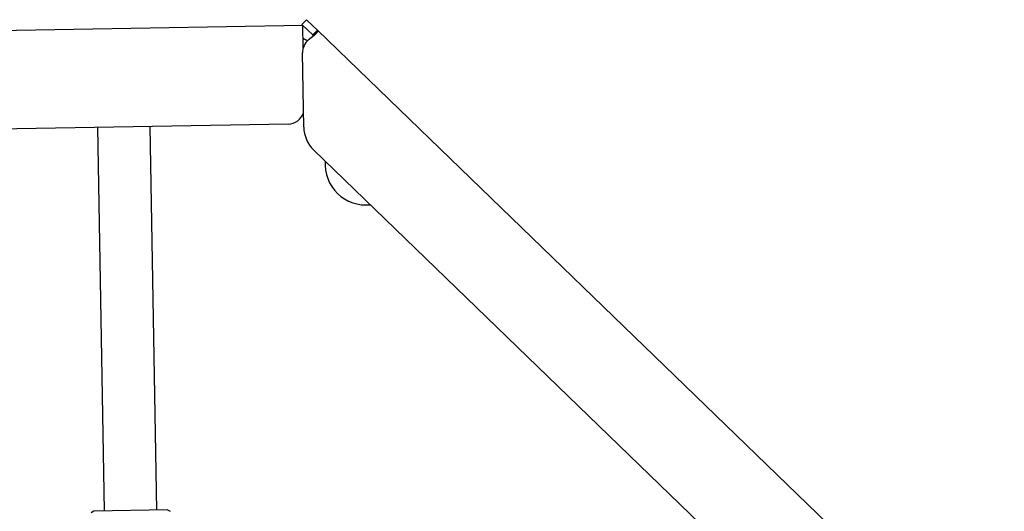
# Model space of a CAD drawing. Extents: x 1073 to 6773, y 6241 to 11416.
# Tile 54 of 60: x 5930 to 6229, y 8224 to 8374. Entities that reach past the tile are written whole.
import ezdxf

# ---------------------------------------------------------------- set-up
doc = ezdxf.new("R2010")
doc.units = 0
doc.layers.get('0').update_dxf_attribs({"linetype": 'CONTINUOUS'})

msp = doc.modelspace()

# ---------------------------------------------------------------- linework, layer by layer
for p, q in [((6016.97, 8373.53), (6015.58, 8372.09)), ((6016.97, 8373.53), (6018.76, 8371.79)), ((4651.05, 8348.01), (6015.84, 8371.83)), ((6017.37, 8370.35), (6015.58, 8372.09)), ((6015.96, 8365.02), (6015.84, 8371.83)), ((6018.87, 8368.91), (6017.37, 8370.35)), ((6018.76, 8371.79), (6020.26, 8370.34)), ((6018.87, 8368.91), (6019.25, 8369.29)), ((6019.25, 8369.29), (6020.26, 8370.34)), ((6020.26, 8370.34), (6229.47, 8168.31)), ((6016.12, 8340.88), (6015.73, 8363.43)), ((6011.36, 8341.75), (4656.57, 8318.1)), ((5955.41, 8224.06), (5953.37, 8340.74)), ((5971.41, 8224.34), (5969.37, 8341.02)), ((6193.05, 8165.95), (6019.17, 8333.86)), ((5952.16, 8224), (5951.42, 8223.55)), ((5974.66, 8224.39), (5952.16, 8224)), ((5974.66, 8224.39), (5975.41, 8223.97))]:
    msp.add_line(p, q)
for points in [[(6020.26, 8370.34, 0), (6020.26, 8370.34, 0), (6020.27, 8370.34, 0), (6020.27, 8370.34, 0), (6020.27, 8370.33, 0), (6020.27, 8370.33, 0), (6020.28, 8370.33, 0), (6020.28, 8370.33, 0), (6020.28, 8370.32, 0), (6020.28, 8370.32, 0), (6020.29, 8370.32, 0), (6020.29, 8370.31, 0), (6020.29, 8370.31, 0), (6020.29, 8370.31, 0), (6020.29, 8370.31, 0), (6020.3, 8370.3, 0), (6020.3, 8370.3, 0), (6020.3, 8370.3, 0), (6020.3, 8370.29, 0), (6020.3, 8370.29, 0), (6020.31, 8370.29, 0), (6020.31, 8370.29, 0), (6020.31, 8370.28, 0), (6020.31, 8370.28, 0), (6020.31, 8370.28, 0), (6020.31, 8370.27, 0), (6020.32, 8370.27, 0), (6020.32, 8370.27, 0), (6020.32, 8370.26, 0), (6020.32, 8370.26, 0), (6020.32, 8370.26, 0), (6020.32, 8370.26, 0), (6020.32, 8370.25, 0), (6020.33, 8370.25, 0), (6020.33, 8370.25, 0), (6020.33, 8370.24, 0), (6020.33, 8370.24, 0), (6020.33, 8370.24, 0), (6020.33, 8370.23, 0), (6020.33, 8370.23, 0), (6020.33, 8370.23, 0), (6020.33, 8370.22, 0), (6020.33, 8370.22, 0), (6020.34, 8370.22, 0), (6020.34, 8370.21, 0), (6020.34, 8370.21, 0), (6020.34, 8370.21, 0), (6020.34, 8370.2, 0), (6020.34, 8370.2, 0), (6020.34, 8370.2, 0), (6020.34, 8370.19, 0), (6020.34, 8370.19, 0), (6020.34, 8370.18, 0), (6020.34, 8370.18, 0), (6020.34, 8370.18, 0), (6020.34, 8370.17, 0), (6020.34, 8370.17, 0), (6020.34, 8370.17, 0), (6020.34, 8370.16, 0), (6020.34, 8370.16, 0), (6020.34, 8370.16, 0), (6020.34, 8370.15, 0), (6020.34, 8370.15, 0), (6020.34, 8370.14, 0), (6020.34, 8370.14, 0), (6020.34, 8370.14, 0), (6020.34, 8370.13, 0), (6020.34, 8370.13, 0), (6020.34, 8370.12, 0), (6020.34, 8370.12, 0), (6020.34, 8370.12, 0), (6020.34, 8370.11, 0), (6020.34, 8370.11, 0), (6020.34, 8370.1, 0), (6020.34, 8370.1, 0), (6020.34, 8370.1, 0), (6020.34, 8370.09, 0), (6020.34, 8370.09, 0), (6020.34, 8370.08, 0), (6020.34, 8370.08, 0), (6020.34, 8370.08, 0), (6020.34, 8370.07, 0), (6020.33, 8370.07, 0), (6020.33, 8370.06, 0), (6020.33, 8370.06, 0), (6020.33, 8370.05, 0), (6020.33, 8370.05, 0), (6020.33, 8370.05, 0), (6020.33, 8370.04, 0), (6020.33, 8370.04, 0), (6020.33, 8370.03, 0), (6020.33, 8370.03, 0), (6020.32, 8370.02, 0), (6020.32, 8370.02, 0), (6020.32, 8370.02, 0), (6020.32, 8370.01, 0), (6020.32, 8370.01, 0), (6020.32, 8370, 0), (6020.32, 8370, 0), (6020.31, 8369.99, 0), (6020.31, 8369.99, 0), (6020.31, 8369.98, 0), (6020.31, 8369.98, 0), (6020.31, 8369.97, 0), (6020.31, 8369.97, 0), (6020.3, 8369.97, 0), (6020.3, 8369.96, 0), (6020.3, 8369.96, 0), (6020.3, 8369.95, 0), (6020.3, 8369.95, 0), (6020.29, 8369.94, 0), (6020.29, 8369.94, 0), (6020.29, 8369.93, 0), (6020.29, 8369.93, 0), (6020.29, 8369.92, 0), (6020.28, 8369.92, 0), (6020.28, 8369.91, 0), (6020.28, 8369.91, 0), (6020.28, 8369.9, 0), (6020.27, 8369.9, 0), (6020.27, 8369.89, 0), (6020.27, 8369.89, 0), (6020.27, 8369.88, 0), (6020.26, 8369.88, 0), (6020.26, 8369.87, 0), (6020.26, 8369.87, 0), (6020.26, 8369.86, 0), (6020.25, 8369.86, 0), (6020.25, 8369.85, 0), (6020.25, 8369.85, 0), (6020.25, 8369.84, 0), (6020.24, 8369.84, 0), (6020.24, 8369.83, 0), (6020.24, 8369.83, 0), (6020.23, 8369.82, 0), (6020.23, 8369.82, 0), (6020.23, 8369.81, 0), (6020.23, 8369.81, 0), (6020.22, 8369.8, 0), (6020.22, 8369.79, 0), (6020.22, 8369.79, 0), (6020.21, 8369.78, 0), (6020.21, 8369.78, 0), (6020.21, 8369.77, 0), (6020.2, 8369.77, 0), (6020.2, 8369.76, 0), (6020.2, 8369.76, 0), (6020.19, 8369.75, 0), (6020.19, 8369.75, 0), (6020.19, 8369.74, 0), (6020.18, 8369.73, 0), (6020.18, 8369.73, 0), (6020.17, 8369.72, 0), (6020.17, 8369.72, 0), (6020.17, 8369.71, 0), (6020.16, 8369.71, 0), (6020.16, 8369.7, 0), (6020.16, 8369.7, 0), (6020.15, 8369.69, 0), (6020.15, 8369.68, 0), (6020.14, 8369.68, 0), (6020.14, 8369.67, 0), (6020.14, 8369.67, 0), (6020.13, 8369.66, 0), (6020.13, 8369.65, 0), (6020.12, 8369.65, 0), (6020.12, 8369.64, 0), (6020.11, 8369.64, 0), (6020.11, 8369.63, 0), (6020.11, 8369.63, 0), (6020.1, 8369.62, 0), (6020.1, 8369.61, 0), (6020.09, 8369.61, 0), (6020.09, 8369.6, 0), (6020.08, 8369.6, 0), (6020.08, 8369.59, 0), (6020.07, 8369.58, 0), (6020.07, 8369.58, 0), (6020.06, 8369.57, 0), (6020.06, 8369.57, 0), (6020.05, 8369.56, 0), (6020.05, 8369.55, 0), (6020.05, 8369.55, 0), (6020.04, 8369.54, 0), (6020.04, 8369.53, 0), (6020.03, 8369.53, 0), (6020.03, 8369.52, 0), (6020.02, 8369.52, 0), (6020.02, 8369.51, 0), (6020.01, 8369.5, 0), (6020.01, 8369.5, 0), (6020, 8369.49, 0), (6019.99, 8369.48, 0), (6019.99, 8369.48, 0), (6019.98, 8369.47, 0), (6019.98, 8369.47, 0), (6019.97, 8369.46, 0), (6019.97, 8369.45, 0), (6019.96, 8369.45, 0), (6019.96, 8369.44, 0), (6019.95, 8369.43, 0), (6019.95, 8369.43, 0), (6019.94, 8369.42, 0), (6019.93, 8369.41, 0), (6019.93, 8369.41, 0), (6019.92, 8369.4, 0), (6019.92, 8369.39, 0), (6019.91, 8369.39, 0), (6019.91, 8369.38, 0), (6019.9, 8369.37, 0), (6019.89, 8369.37, 0), (6019.89, 8369.36, 0), (6019.88, 8369.36, 0), (6019.88, 8369.35, 0), (6019.87, 8369.34, 0), (6019.86, 8369.34, 0), (6019.86, 8369.33, 0), (6019.85, 8369.32, 0), (6019.85, 8369.32, 0), (6019.84, 8369.31, 0), (6019.83, 8369.3, 0), (6019.83, 8369.29, 0), (6019.82, 8369.29, 0), (6019.82, 8369.28, 0), (6019.81, 8369.27, 0), (6019.8, 8369.27, 0), (6019.8, 8369.26, 0), (6019.79, 8369.25, 0), (6019.78, 8369.25, 0), (6019.78, 8369.24, 0), (6019.77, 8369.23, 0), (6019.76, 8369.23, 0), (6019.76, 8369.22, 0), (6019.75, 8369.21, 0), (6019.74, 8369.21, 0), (6019.74, 8369.2, 0), (6019.73, 8369.19, 0), (6019.72, 8369.19, 0), (6019.72, 8369.18, 0), (6019.71, 8369.17, 0), (6019.7, 8369.16, 0), (6019.7, 8369.16, 0), (6019.69, 8369.15, 0), (6019.68, 8369.14, 0), (6019.67, 8369.14, 0), (6019.67, 8369.13, 0), (6019.66, 8369.12, 0), (6019.65, 8369.11, 0), (6019.65, 8369.11, 0), (6019.64, 8369.1, 0), (6019.63, 8369.09, 0), (6019.62, 8369.09, 0), (6019.62, 8369.08, 0), (6019.61, 8369.07, 0), (6019.6, 8369.07, 0), (6019.6, 8369.06, 0), (6019.59, 8369.05, 0), (6019.58, 8369.04, 0), (6019.57, 8369.04, 0), (6019.57, 8369.03, 0), (6019.56, 8369.02, 0), (6019.55, 8369.01, 0), (6019.54, 8369.01, 0), (6019.54, 8369, 0), (6019.53, 8368.99, 0), (6019.52, 8368.99, 0), (6019.51, 8368.98, 0), (6019.5, 8368.97, 0), (6019.5, 8368.96, 0), (6019.49, 8368.96, 0), (6019.48, 8368.95, 0), (6019.47, 8368.94, 0), (6019.47, 8368.93, 0), (6019.46, 8368.93, 0), (6019.45, 8368.92, 0), (6019.44, 8368.91, 0), (6019.43, 8368.9, 0), (6019.43, 8368.9, 0), (6019.42, 8368.89, 0), (6019.41, 8368.88, 0), (6019.4, 8368.87, 0), (6019.39, 8368.87, 0), (6019.38, 8368.86, 0), (6019.38, 8368.85, 0), (6019.37, 8368.84, 0), (6019.36, 8368.84, 0), (6019.35, 8368.83, 0), (6019.34, 8368.82, 0), (6019.33, 8368.81, 0), (6019.33, 8368.81, 0), (6019.32, 8368.8, 0), (6019.31, 8368.79, 0), (6019.3, 8368.78, 0), (6019.29, 8368.78, 0), (6019.28, 8368.77, 0), (6019.27, 8368.76, 0), (6019.27, 8368.75, 0), (6019.26, 8368.75, 0), (6019.25, 8368.74, 0), (6019.24, 8368.73, 0), (6019.23, 8368.72, 0), (6019.22, 8368.72, 0), (6019.21, 8368.71, 0), (6019.21, 8368.7, 0), (6019.2, 8368.69, 0), (6019.19, 8368.69, 0), (6019.18, 8368.68, 0), (6019.17, 8368.67, 0), (6019.16, 8368.66, 0), (6019.15, 8368.66, 0), (6019.14, 8368.65, 0), (6019.13, 8368.64, 0), (6019.12, 8368.63, 0), (6019.12, 8368.62, 0), (6019.11, 8368.62, 0), (6019.1, 8368.61, 0), (6019.09, 8368.6, 0), (6019.08, 8368.59, 0), (6019.07, 8368.59, 0), (6019.06, 8368.58, 0), (6019.05, 8368.57, 0), (6019.04, 8368.56, 0), (6019.03, 8368.56, 0), (6019.02, 8368.55, 0), (6019.01, 8368.54, 0), (6019, 8368.53, 0), (6019, 8368.52, 0), (6018.99, 8368.52, 0), (6018.98, 8368.51, 0), (6018.97, 8368.5, 0), (6018.96, 8368.49, 0), (6018.95, 8368.49, 0), (6018.94, 8368.48, 0), (6018.93, 8368.47, 0), (6018.92, 8368.46, 0), (6018.91, 8368.45, 0), (6018.9, 8368.45, 0), (6018.89, 8368.44, 0), (6018.88, 8368.43, 0), (6018.87, 8368.42, 0), (6018.86, 8368.42, 0), (6018.85, 8368.41, 0), (6018.84, 8368.4, 0), (6018.83, 8368.39, 0), (6018.82, 8368.38, 0), (6018.81, 8368.38, 0), (6018.8, 8368.37, 0), (6018.79, 8368.36, 0), (6018.78, 8368.35, 0), (6018.77, 8368.35, 0), (6018.76, 8368.34, 0), (6018.75, 8368.33, 0), (6018.74, 8368.32, 0), (6018.73, 8368.32, 0), (6018.72, 8368.31, 0), (6018.71, 8368.3, 0), (6018.7, 8368.29, 0), (6018.69, 8368.28, 0), (6018.68, 8368.28, 0), (6018.67, 8368.27, 0), (6018.66, 8368.26, 0), (6018.65, 8368.25, 0), (6018.64, 8368.25, 0), (6018.63, 8368.24, 0), (6018.62, 8368.23, 0), (6018.61, 8368.22, 0), (6018.6, 8368.21, 0), (6018.59, 8368.21, 0), (6018.58, 8368.2, 0), (6018.57, 8368.19, 0), (6018.56, 8368.18, 0), (6018.55, 8368.18, 0), (6018.54, 8368.17, 0), (6018.53, 8368.16, 0), (6018.52, 8368.15, 0), (6018.51, 8368.14, 0), (6018.5, 8368.14, 0), (6018.49, 8368.13, 0), (6018.47, 8368.12, 0), (6018.46, 8368.11, 0), (6018.45, 8368.11, 0), (6018.44, 8368.1, 0), (6018.43, 8368.09, 0), (6018.42, 8368.08, 0)], [(6017.26, 8367.12, 0), (6017.25, 8367.12, 0), (6017.24, 8367.13, 0), (6017.23, 8367.13, 0), (6017.22, 8367.13, 0), (6017.22, 8367.14, 0), (6017.21, 8367.14, 0), (6017.2, 8367.15, 0), (6017.19, 8367.15, 0), (6017.18, 8367.15, 0), (6017.17, 8367.16, 0), (6017.16, 8367.16, 0), (6017.15, 8367.16, 0), (6017.15, 8367.17, 0), (6017.14, 8367.17, 0), (6017.13, 8367.17, 0), (6017.12, 8367.18, 0), (6017.11, 8367.18, 0), (6017.1, 8367.19, 0), (6017.09, 8367.19, 0), (6017.08, 8367.19, 0), (6017.08, 8367.2, 0), (6017.07, 8367.2, 0), (6017.06, 8367.2, 0), (6017.05, 8367.21, 0), (6017.04, 8367.21, 0), (6017.03, 8367.21, 0), (6017.03, 8367.22, 0), (6017.02, 8367.22, 0), (6017.01, 8367.23, 0), (6017, 8367.23, 0), (6016.99, 8367.23, 0), (6016.98, 8367.24, 0), (6016.97, 8367.24, 0), (6016.97, 8367.24, 0), (6016.96, 8367.25, 0), (6016.95, 8367.25, 0), (6016.94, 8367.25, 0), (6016.93, 8367.26, 0), (6016.92, 8367.26, 0), (6016.92, 8367.27, 0), (6016.91, 8367.27, 0), (6016.9, 8367.27, 0), (6016.89, 8367.28, 0), (6016.88, 8367.28, 0), (6016.88, 8367.28, 0), (6016.87, 8367.29, 0), (6016.86, 8367.29, 0), (6016.85, 8367.3, 0), (6016.84, 8367.3, 0), (6016.84, 8367.3, 0), (6016.83, 8367.31, 0), (6016.82, 8367.31, 0), (6016.81, 8367.31, 0), (6016.8, 8367.32, 0), (6016.8, 8367.32, 0), (6016.79, 8367.32, 0), (6016.78, 8367.33, 0), (6016.77, 8367.33, 0), (6016.77, 8367.34, 0), (6016.76, 8367.34, 0), (6016.75, 8367.34, 0), (6016.74, 8367.35, 0), (6016.74, 8367.35, 0), (6016.73, 8367.35, 0), (6016.72, 8367.36, 0), (6016.71, 8367.36, 0), (6016.71, 8367.36, 0), (6016.7, 8367.37, 0), (6016.69, 8367.37, 0), (6016.68, 8367.37, 0), (6016.68, 8367.38, 0), (6016.67, 8367.38, 0), (6016.66, 8367.39, 0), (6016.66, 8367.39, 0), (6016.65, 8367.39, 0), (6016.64, 8367.4, 0), (6016.64, 8367.4, 0), (6016.63, 8367.4, 0), (6016.62, 8367.41, 0), (6016.62, 8367.41, 0), (6016.61, 8367.41, 0), (6016.6, 8367.42, 0), (6016.6, 8367.42, 0), (6016.59, 8367.42, 0), (6016.58, 8367.43, 0), (6016.58, 8367.43, 0), (6016.57, 8367.43, 0), (6016.56, 8367.44, 0), (6016.56, 8367.44, 0), (6016.55, 8367.44, 0), (6016.54, 8367.45, 0), (6016.54, 8367.45, 0), (6016.53, 8367.45, 0), (6016.53, 8367.45, 0), (6016.52, 8367.46, 0), (6016.51, 8367.46, 0), (6016.51, 8367.46, 0), (6016.5, 8367.47, 0), (6016.5, 8367.47, 0), (6016.49, 8367.47, 0), (6016.48, 8367.48, 0), (6016.48, 8367.48, 0), (6016.47, 8367.48, 0), (6016.47, 8367.49, 0), (6016.46, 8367.49, 0), (6016.45, 8367.49, 0), (6016.45, 8367.5, 0), (6016.44, 8367.5, 0), (6016.44, 8367.5, 0), (6016.43, 8367.5, 0), (6016.43, 8367.51, 0), (6016.42, 8367.51, 0), (6016.42, 8367.51, 0), (6016.41, 8367.52, 0), (6016.41, 8367.52, 0), (6016.4, 8367.52, 0), (6016.4, 8367.53, 0), (6016.39, 8367.53, 0), (6016.38, 8367.53, 0), (6016.38, 8367.53, 0), (6016.37, 8367.54, 0), (6016.37, 8367.54, 0), (6016.36, 8367.54, 0), (6016.36, 8367.55, 0), (6016.35, 8367.55, 0), (6016.35, 8367.55, 0), (6016.34, 8367.55, 0), (6016.34, 8367.56, 0), (6016.34, 8367.56, 0), (6016.33, 8367.56, 0), (6016.33, 8367.56, 0), (6016.32, 8367.57, 0), (6016.32, 8367.57, 0), (6016.31, 8367.57, 0), (6016.31, 8367.58, 0), (6016.3, 8367.58, 0), (6016.3, 8367.58, 0), (6016.29, 8367.58, 0), (6016.29, 8367.59, 0), (6016.28, 8367.59, 0), (6016.28, 8367.59, 0), (6016.28, 8367.59, 0), (6016.27, 8367.6, 0), (6016.27, 8367.6, 0), (6016.26, 8367.6, 0), (6016.26, 8367.6, 0), (6016.25, 8367.61, 0), (6016.25, 8367.61, 0), (6016.25, 8367.61, 0), (6016.24, 8367.61, 0), (6016.24, 8367.62, 0), (6016.23, 8367.62, 0), (6016.23, 8367.62, 0), (6016.23, 8367.62, 0), (6016.22, 8367.63, 0), (6016.22, 8367.63, 0), (6016.21, 8367.63, 0), (6016.21, 8367.63, 0), (6016.21, 8367.63, 0), (6016.2, 8367.64, 0), (6016.2, 8367.64, 0), (6016.2, 8367.64, 0), (6016.19, 8367.64, 0), (6016.19, 8367.65, 0), (6016.18, 8367.65, 0), (6016.18, 8367.65, 0), (6016.18, 8367.65, 0), (6016.17, 8367.66, 0), (6016.17, 8367.66, 0), (6016.17, 8367.66, 0), (6016.16, 8367.66, 0), (6016.16, 8367.66, 0), (6016.16, 8367.67, 0), (6016.15, 8367.67, 0), (6016.15, 8367.67, 0), (6016.15, 8367.67, 0), (6016.14, 8367.67, 0), (6016.14, 8367.68, 0), (6016.14, 8367.68, 0), (6016.13, 8367.68, 0), (6016.13, 8367.68, 0), (6016.13, 8367.69, 0), (6016.12, 8367.69, 0), (6016.12, 8367.69, 0), (6016.12, 8367.69, 0), (6016.11, 8367.69, 0), (6016.11, 8367.7, 0), (6016.11, 8367.7, 0), (6016.1, 8367.7, 0), (6016.1, 8367.7, 0), (6016.1, 8367.7, 0), (6016.09, 8367.7, 0), (6016.09, 8367.71, 0), (6016.09, 8367.71, 0), (6016.09, 8367.71, 0), (6016.08, 8367.71, 0), (6016.08, 8367.71, 0), (6016.08, 8367.72, 0), (6016.07, 8367.72, 0), (6016.07, 8367.72, 0), (6016.07, 8367.72, 0), (6016.07, 8367.72, 0), (6016.06, 8367.73, 0), (6016.06, 8367.73, 0), (6016.06, 8367.73, 0), (6016.06, 8367.73, 0), (6016.05, 8367.73, 0), (6016.05, 8367.73, 0), (6016.05, 8367.74, 0), (6016.05, 8367.74, 0), (6016.04, 8367.74, 0), (6016.04, 8367.74, 0), (6016.04, 8367.74, 0), (6016.04, 8367.74, 0), (6016.03, 8367.75, 0), (6016.03, 8367.75, 0), (6016.03, 8367.75, 0), (6016.03, 8367.75, 0), (6016.02, 8367.75, 0), (6016.02, 8367.75, 0), (6016.02, 8367.76, 0), (6016.02, 8367.76, 0), (6016.01, 8367.76, 0), (6016.01, 8367.76, 0), (6016.01, 8367.76, 0), (6016.01, 8367.76, 0), (6016.01, 8367.76, 0), (6016, 8367.77, 0), (6016, 8367.77, 0), (6016, 8367.77, 0), (6016, 8367.77, 0), (6016, 8367.77, 0), (6015.99, 8367.77, 0), (6015.99, 8367.77, 0), (6015.99, 8367.78, 0), (6015.99, 8367.78, 0), (6015.99, 8367.78, 0), (6015.98, 8367.78, 0), (6015.98, 8367.78, 0), (6015.98, 8367.78, 0), (6015.98, 8367.78, 0), (6015.98, 8367.79, 0), (6015.97, 8367.79, 0), (6015.97, 8367.79, 0), (6015.97, 8367.79, 0), (6015.97, 8367.79, 0), (6015.97, 8367.79, 0), (6015.97, 8367.79, 0), (6015.96, 8367.79, 0), (6015.96, 8367.79, 0), (6015.96, 8367.8, 0), (6015.96, 8367.8, 0), (6015.96, 8367.8, 0), (6015.96, 8367.8, 0), (6015.96, 8367.8, 0), (6015.95, 8367.8, 0), (6015.95, 8367.8, 0), (6015.95, 8367.8, 0), (6015.95, 8367.8, 0), (6015.95, 8367.81, 0), (6015.95, 8367.81, 0), (6015.95, 8367.81, 0), (6015.94, 8367.81, 0), (6015.94, 8367.81, 0), (6015.94, 8367.81, 0), (6015.94, 8367.81, 0), (6015.94, 8367.81, 0), (6015.94, 8367.81, 0), (6015.94, 8367.81, 0), (6015.94, 8367.81, 0), (6015.93, 8367.82, 0), (6015.93, 8367.82, 0), (6015.93, 8367.82, 0), (6015.93, 8367.82, 0), (6015.93, 8367.82, 0), (6015.93, 8367.82, 0), (6015.93, 8367.82, 0), (6015.93, 8367.82, 0), (6015.93, 8367.82, 0), (6015.93, 8367.82, 0), (6015.93, 8367.82, 0), (6015.92, 8367.82, 0), (6015.92, 8367.82, 0), (6015.92, 8367.82, 0), (6015.92, 8367.82, 0), (6015.92, 8367.83, 0), (6015.92, 8367.83, 0), (6015.92, 8367.83, 0), (6015.92, 8367.83, 0), (6015.92, 8367.83, 0), (6015.92, 8367.83, 0), (6015.92, 8367.83, 0), (6015.92, 8367.83, 0), (6015.92, 8367.83, 0), (6015.92, 8367.83, 0), (6015.92, 8367.83, 0), (6015.91, 8367.83, 0), (6015.91, 8367.83, 0), (6015.91, 8367.83, 0), (6015.91, 8367.83, 0), (6015.91, 8367.83, 0), (6015.91, 8367.83, 0), (6015.91, 8367.83, 0), (6015.91, 8367.83, 0), (6015.91, 8367.83, 0), (6015.91, 8367.83, 0), (6015.91, 8367.83, 0), (6015.91, 8367.83, 0), (6015.91, 8367.83, 0), (6015.91, 8367.83, 0), (6015.91, 8367.83, 0), (6015.91, 8367.83, 0), (6015.91, 8367.83, 0), (6015.91, 8367.83, 0), (6015.91, 8367.83, 0), (6015.91, 8367.83, 0), (6015.91, 8367.83, 0), (6015.91, 8367.83, 0), (6015.91, 8367.83, 0)], [(6018.42, 8368.08, 0), (6018.42, 8368.08, 0), (6018.41, 8368.08, 0), (6018.41, 8368.07, 0), (6018.4, 8368.07, 0), (6018.4, 8368.07, 0), (6018.39, 8368.06, 0), (6018.39, 8368.06, 0), (6018.38, 8368.06, 0), (6018.38, 8368.05, 0), (6018.38, 8368.05, 0), (6018.37, 8368.05, 0), (6018.37, 8368.04, 0), (6018.36, 8368.04, 0), (6018.36, 8368.04, 0), (6018.35, 8368.03, 0), (6018.35, 8368.03, 0), (6018.34, 8368.03, 0), (6018.34, 8368.02, 0), (6018.33, 8368.02, 0), (6018.33, 8368.01, 0), (6018.33, 8368.01, 0), (6018.32, 8368.01, 0), (6018.32, 8368, 0), (6018.31, 8368, 0), (6018.31, 8368, 0), (6018.3, 8367.99, 0), (6018.3, 8367.99, 0), (6018.29, 8367.99, 0), (6018.29, 8367.98, 0), (6018.28, 8367.98, 0), (6018.28, 8367.98, 0), (6018.28, 8367.97, 0), (6018.27, 8367.97, 0), (6018.27, 8367.97, 0), (6018.26, 8367.96, 0), (6018.26, 8367.96, 0), (6018.25, 8367.96, 0), (6018.25, 8367.95, 0), (6018.24, 8367.95, 0), (6018.24, 8367.95, 0), (6018.23, 8367.94, 0), (6018.23, 8367.94, 0), (6018.23, 8367.94, 0), (6018.22, 8367.93, 0), (6018.22, 8367.93, 0), (6018.21, 8367.93, 0), (6018.21, 8367.92, 0), (6018.2, 8367.92, 0), (6018.2, 8367.92, 0), (6018.19, 8367.91, 0), (6018.19, 8367.91, 0), (6018.18, 8367.9, 0), (6018.18, 8367.9, 0), (6018.18, 8367.9, 0), (6018.17, 8367.89, 0), (6018.17, 8367.89, 0), (6018.16, 8367.89, 0), (6018.16, 8367.88, 0), (6018.15, 8367.88, 0), (6018.15, 8367.88, 0), (6018.14, 8367.87, 0), (6018.14, 8367.87, 0), (6018.13, 8367.87, 0), (6018.13, 8367.86, 0), (6018.13, 8367.86, 0), (6018.12, 8367.86, 0), (6018.12, 8367.85, 0), (6018.11, 8367.85, 0), (6018.11, 8367.84, 0), (6018.1, 8367.84, 0), (6018.1, 8367.84, 0), (6018.09, 8367.83, 0), (6018.09, 8367.83, 0), (6018.08, 8367.83, 0), (6018.08, 8367.82, 0), (6018.08, 8367.82, 0), (6018.07, 8367.82, 0), (6018.07, 8367.81, 0), (6018.06, 8367.81, 0), (6018.06, 8367.81, 0), (6018.05, 8367.8, 0), (6018.05, 8367.8, 0), (6018.04, 8367.79, 0), (6018.04, 8367.79, 0), (6018.04, 8367.79, 0), (6018.03, 8367.78, 0), (6018.03, 8367.78, 0), (6018.02, 8367.78, 0), (6018.02, 8367.77, 0), (6018.01, 8367.77, 0), (6018.01, 8367.77, 0), (6018, 8367.76, 0), (6018, 8367.76, 0), (6017.99, 8367.75, 0), (6017.99, 8367.75, 0), (6017.99, 8367.75, 0), (6017.98, 8367.74, 0), (6017.98, 8367.74, 0), (6017.97, 8367.74, 0), (6017.97, 8367.73, 0), (6017.96, 8367.73, 0), (6017.96, 8367.73, 0), (6017.95, 8367.72, 0), (6017.95, 8367.72, 0), (6017.94, 8367.71, 0), (6017.94, 8367.71, 0), (6017.94, 8367.71, 0), (6017.93, 8367.7, 0), (6017.93, 8367.7, 0), (6017.92, 8367.7, 0), (6017.92, 8367.69, 0), (6017.91, 8367.69, 0), (6017.91, 8367.69, 0), (6017.9, 8367.68, 0), (6017.9, 8367.68, 0), (6017.9, 8367.67, 0), (6017.89, 8367.67, 0), (6017.89, 8367.67, 0), (6017.88, 8367.66, 0), (6017.88, 8367.66, 0), (6017.87, 8367.66, 0), (6017.87, 8367.65, 0), (6017.86, 8367.65, 0), (6017.86, 8367.64, 0), (6017.86, 8367.64, 0), (6017.85, 8367.64, 0), (6017.85, 8367.63, 0), (6017.84, 8367.63, 0), (6017.84, 8367.63, 0), (6017.83, 8367.62, 0), (6017.83, 8367.62, 0), (6017.82, 8367.61, 0), (6017.82, 8367.61, 0), (6017.82, 8367.61, 0), (6017.81, 8367.6, 0), (6017.81, 8367.6, 0), (6017.8, 8367.6, 0), (6017.8, 8367.59, 0), (6017.79, 8367.59, 0), (6017.79, 8367.58, 0), (6017.78, 8367.58, 0), (6017.78, 8367.58, 0), (6017.78, 8367.57, 0), (6017.77, 8367.57, 0), (6017.77, 8367.57, 0), (6017.76, 8367.56, 0), (6017.76, 8367.56, 0), (6017.75, 8367.55, 0), (6017.75, 8367.55, 0), (6017.74, 8367.55, 0), (6017.74, 8367.54, 0), (6017.74, 8367.54, 0), (6017.73, 8367.54, 0), (6017.73, 8367.53, 0), (6017.72, 8367.53, 0), (6017.72, 8367.52, 0), (6017.71, 8367.52, 0), (6017.71, 8367.52, 0), (6017.7, 8367.51, 0), (6017.7, 8367.51, 0), (6017.7, 8367.5, 0), (6017.69, 8367.5, 0), (6017.69, 8367.5, 0), (6017.68, 8367.49, 0), (6017.68, 8367.49, 0), (6017.67, 8367.49, 0), (6017.67, 8367.48, 0), (6017.66, 8367.48, 0), (6017.66, 8367.47, 0), (6017.66, 8367.47, 0), (6017.65, 8367.47, 0), (6017.65, 8367.46, 0), (6017.64, 8367.46, 0), (6017.64, 8367.45, 0), (6017.63, 8367.45, 0), (6017.63, 8367.45, 0), (6017.62, 8367.44, 0), (6017.62, 8367.44, 0), (6017.62, 8367.44, 0), (6017.61, 8367.43, 0), (6017.61, 8367.43, 0), (6017.6, 8367.42, 0), (6017.6, 8367.42, 0), (6017.59, 8367.42, 0), (6017.59, 8367.41, 0), (6017.59, 8367.41, 0), (6017.58, 8367.4, 0), (6017.58, 8367.4, 0), (6017.57, 8367.4, 0), (6017.57, 8367.39, 0), (6017.56, 8367.39, 0)], [(6018.98, 8368.51, 0), (6018.98, 8368.51, 0), (6018.98, 8368.51, 0), (6018.98, 8368.52, 0), (6018.98, 8368.52, 0), (6018.98, 8368.52, 0), (6018.98, 8368.52, 0), (6018.98, 8368.52, 0), (6018.98, 8368.52, 0), (6018.98, 8368.53, 0), (6018.98, 8368.53, 0), (6018.98, 8368.53, 0), (6018.98, 8368.53, 0), (6018.98, 8368.53, 0), (6018.99, 8368.53, 0), (6018.99, 8368.54, 0), (6018.99, 8368.54, 0), (6018.99, 8368.54, 0), (6018.99, 8368.54, 0), (6018.99, 8368.54, 0), (6018.99, 8368.55, 0), (6018.99, 8368.55, 0), (6018.99, 8368.55, 0), (6018.99, 8368.55, 0), (6018.99, 8368.55, 0), (6018.99, 8368.55, 0), (6018.99, 8368.56, 0), (6018.99, 8368.56, 0), (6018.99, 8368.56, 0), (6018.99, 8368.56, 0), (6018.99, 8368.56, 0), (6018.99, 8368.56, 0), (6018.99, 8368.57, 0), (6018.99, 8368.57, 0), (6018.99, 8368.57, 0), (6018.99, 8368.57, 0), (6018.99, 8368.57, 0), (6018.99, 8368.58, 0), (6018.99, 8368.58, 0), (6018.99, 8368.58, 0), (6019, 8368.58, 0), (6019, 8368.58, 0), (6019, 8368.58, 0), (6019, 8368.59, 0), (6019, 8368.59, 0), (6019, 8368.59, 0), (6019, 8368.59, 0), (6019, 8368.59, 0), (6019, 8368.59, 0), (6019, 8368.6, 0), (6019, 8368.6, 0), (6019, 8368.6, 0), (6019, 8368.6, 0), (6019, 8368.6, 0), (6019, 8368.6, 0), (6019, 8368.61, 0), (6019, 8368.61, 0), (6019, 8368.61, 0), (6019, 8368.61, 0), (6019, 8368.61, 0), (6019, 8368.61, 0), (6019, 8368.62, 0), (6019, 8368.62, 0), (6019, 8368.62, 0), (6019, 8368.62, 0), (6019, 8368.62, 0), (6019, 8368.62, 0), (6019, 8368.63, 0), (6019, 8368.63, 0), (6019, 8368.63, 0), (6019, 8368.63, 0), (6019, 8368.63, 0), (6019, 8368.63, 0), (6019, 8368.64, 0), (6019, 8368.64, 0), (6019, 8368.64, 0), (6019, 8368.64, 0), (6019, 8368.64, 0), (6019, 8368.64, 0), (6019, 8368.65, 0), (6019, 8368.65, 0), (6019, 8368.65, 0), (6019, 8368.65, 0), (6019, 8368.65, 0), (6019, 8368.65, 0), (6019, 8368.66, 0), (6019, 8368.66, 0), (6019, 8368.66, 0), (6019, 8368.66, 0), (6019, 8368.66, 0), (6019, 8368.66, 0), (6019, 8368.67, 0), (6019, 8368.67, 0), (6019, 8368.67, 0), (6019, 8368.67, 0), (6019, 8368.67, 0), (6019, 8368.67, 0), (6019, 8368.67, 0), (6019, 8368.68, 0), (6019, 8368.68, 0), (6019, 8368.68, 0), (6019, 8368.68, 0), (6019, 8368.68, 0), (6019, 8368.68, 0), (6019, 8368.69, 0), (6019, 8368.69, 0), (6019, 8368.69, 0), (6019, 8368.69, 0), (6019, 8368.69, 0), (6018.99, 8368.69, 0), (6018.99, 8368.7, 0), (6018.99, 8368.7, 0), (6018.99, 8368.7, 0), (6018.99, 8368.7, 0), (6018.99, 8368.7, 0), (6018.99, 8368.7, 0), (6018.99, 8368.7, 0), (6018.99, 8368.71, 0), (6018.99, 8368.71, 0), (6018.99, 8368.71, 0), (6018.99, 8368.71, 0), (6018.99, 8368.71, 0), (6018.99, 8368.71, 0), (6018.99, 8368.72, 0), (6018.99, 8368.72, 0), (6018.99, 8368.72, 0), (6018.99, 8368.72, 0), (6018.99, 8368.72, 0), (6018.99, 8368.72, 0), (6018.99, 8368.73, 0), (6018.99, 8368.73, 0), (6018.99, 8368.73, 0), (6018.99, 8368.73, 0), (6018.99, 8368.73, 0), (6018.99, 8368.73, 0), (6018.98, 8368.73, 0), (6018.98, 8368.74, 0), (6018.98, 8368.74, 0), (6018.98, 8368.74, 0), (6018.98, 8368.74, 0), (6018.98, 8368.74, 0), (6018.98, 8368.74, 0), (6018.98, 8368.75, 0), (6018.98, 8368.75, 0), (6018.98, 8368.75, 0), (6018.98, 8368.75, 0), (6018.98, 8368.75, 0), (6018.98, 8368.75, 0), (6018.98, 8368.75, 0), (6018.98, 8368.76, 0), (6018.98, 8368.76, 0), (6018.98, 8368.76, 0), (6018.98, 8368.76, 0), (6018.97, 8368.76, 0), (6018.97, 8368.76, 0), (6018.97, 8368.76, 0), (6018.97, 8368.77, 0), (6018.97, 8368.77, 0), (6018.97, 8368.77, 0), (6018.97, 8368.77, 0), (6018.97, 8368.77, 0), (6018.97, 8368.77, 0), (6018.97, 8368.78, 0), (6018.97, 8368.78, 0), (6018.97, 8368.78, 0), (6018.97, 8368.78, 0), (6018.97, 8368.78, 0), (6018.97, 8368.78, 0), (6018.96, 8368.78, 0), (6018.96, 8368.79, 0), (6018.96, 8368.79, 0), (6018.96, 8368.79, 0), (6018.96, 8368.79, 0), (6018.96, 8368.79, 0), (6018.96, 8368.79, 0), (6018.96, 8368.79, 0), (6018.96, 8368.8, 0), (6018.96, 8368.8, 0), (6018.96, 8368.8, 0), (6018.96, 8368.8, 0), (6018.96, 8368.8, 0), (6018.95, 8368.8, 0), (6018.95, 8368.8, 0), (6018.95, 8368.81, 0), (6018.95, 8368.81, 0), (6018.95, 8368.81, 0), (6018.95, 8368.81, 0), (6018.95, 8368.81, 0), (6018.95, 8368.81, 0), (6018.95, 8368.81, 0), (6018.95, 8368.82, 0), (6018.95, 8368.82, 0), (6018.94, 8368.82, 0), (6018.94, 8368.82, 0), (6018.94, 8368.82, 0), (6018.94, 8368.82, 0), (6018.94, 8368.82, 0), (6018.94, 8368.83, 0), (6018.94, 8368.83, 0), (6018.94, 8368.83, 0), (6018.94, 8368.83, 0), (6018.94, 8368.83, 0), (6018.94, 8368.83, 0), (6018.93, 8368.83, 0), (6018.93, 8368.84, 0), (6018.93, 8368.84, 0), (6018.93, 8368.84, 0), (6018.93, 8368.84, 0), (6018.93, 8368.84, 0), (6018.93, 8368.84, 0), (6018.93, 8368.84, 0), (6018.93, 8368.85, 0), (6018.92, 8368.85, 0), (6018.92, 8368.85, 0), (6018.92, 8368.85, 0), (6018.92, 8368.85, 0), (6018.92, 8368.85, 0), (6018.92, 8368.85, 0), (6018.92, 8368.86, 0), (6018.92, 8368.86, 0), (6018.92, 8368.86, 0), (6018.92, 8368.86, 0), (6018.91, 8368.86, 0), (6018.91, 8368.86, 0), (6018.91, 8368.86, 0), (6018.91, 8368.86, 0), (6018.91, 8368.87, 0), (6018.91, 8368.87, 0), (6018.91, 8368.87, 0), (6018.91, 8368.87, 0), (6018.9, 8368.87, 0), (6018.9, 8368.87, 0), (6018.9, 8368.87, 0), (6018.9, 8368.88, 0), (6018.9, 8368.88, 0), (6018.9, 8368.88, 0), (6018.9, 8368.88, 0), (6018.9, 8368.88, 0), (6018.89, 8368.88, 0), (6018.89, 8368.88, 0), (6018.89, 8368.88, 0), (6018.89, 8368.89, 0), (6018.89, 8368.89, 0), (6018.89, 8368.89, 0), (6018.89, 8368.89, 0), (6018.89, 8368.89, 0), (6018.88, 8368.89, 0), (6018.88, 8368.89, 0), (6018.88, 8368.9, 0), (6018.88, 8368.9, 0), (6018.88, 8368.9, 0), (6018.88, 8368.9, 0), (6018.88, 8368.9, 0), (6018.88, 8368.9, 0), (6018.87, 8368.9, 0), (6018.87, 8368.91, 0)]]:
    msp.add_polyline3d(points)
for centre, radius, start, end in [((6020.73, 8363.52), 5, 129.2435, 181), ((6011.28, 8346.75), 5, 271, 342.4709), ((6026.12, 8341.05), 10, 181, 226), ((6035.08, 8329.66), 12.5, 175.968, 276.032)]:
    msp.add_arc(centre, radius, start, end)

doc.saveas('drawing.dxf')
